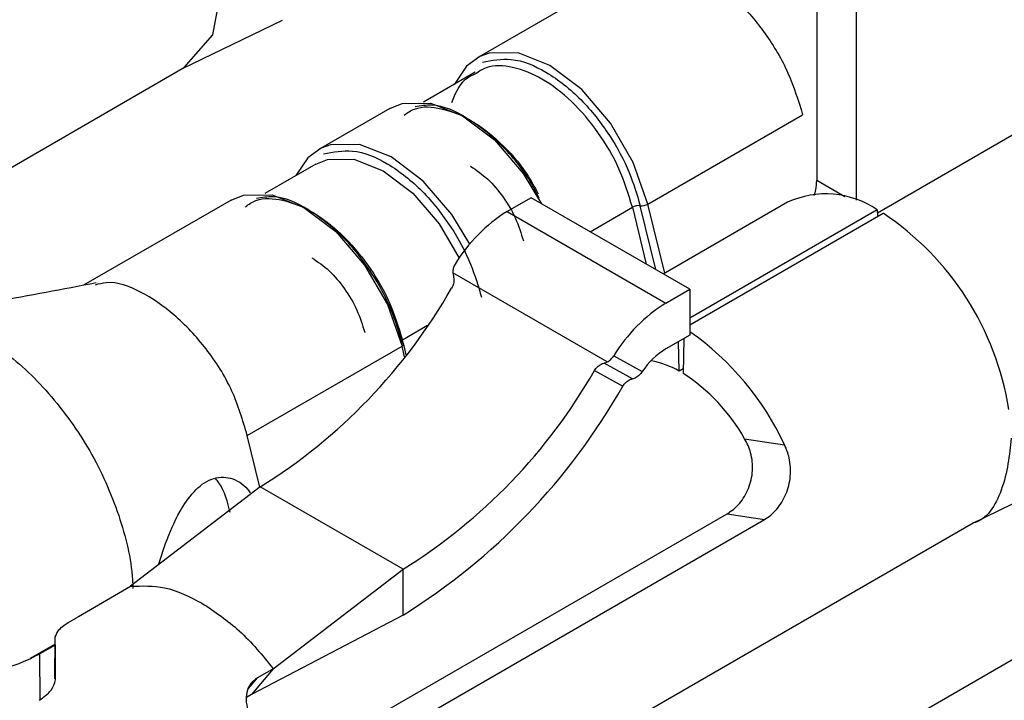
# Model space of a CAD drawing. Extents: x 897.4 to 914.4, y -8.5 to 2.5.
# Tile 9 of 36: x 906.0884 to 906.1318, y -3.1357 to -3.1057. Entities that reach past the tile are written whole.
import ezdxf

# ---------------------------------------------------------------- set-up
doc = ezdxf.new("R2010")
doc.units = 0
doc.header["$LTSCALE"] = 4
doc.header["$MEASUREMENT"] = 0
doc.layers.get('0').update_dxf_attribs({"linetype": 'CONTINUOUS'})

msp = doc.modelspace()

# ---------------------------------------------------------------- linework, layer by layer
at = {"color": 7, "linetype": 'Continuous', "lineweight": 25}
for p, q in [((906.123536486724, -3.10160836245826), (906.123536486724, -3.11276608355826)), ((906.125286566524, -3.113642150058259), (906.125286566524, -3.102618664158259)), ((906.115399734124, -3.103419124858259), (906.108548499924, -3.107374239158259)), ((906.095562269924, -3.107825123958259), (906.099962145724, -3.10569796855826)), ((906.0525552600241, -3.13265257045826), (906.095641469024, -3.107779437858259)), ((906.108463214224, -3.107995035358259), (906.106183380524, -3.109311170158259)), ((906.104698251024, -3.10959691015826), (906.101548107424, -3.11141548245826)), ((906.116091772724, -3.11381558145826), (906.122917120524, -3.10987539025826)), ((906.101445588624, -3.11204621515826), (906.099182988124, -3.11335237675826)), ((906.097697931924, -3.113638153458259), (906.091188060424, -3.117396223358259)), ((906.110935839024, -3.113530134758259), (906.109885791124, -3.114136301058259)), ((906.117936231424, -3.11757134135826), (906.110935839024, -3.113530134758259)), ((906.122253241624, -3.11373282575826), (906.116770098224, -3.116898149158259)), ((906.109885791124, -3.114136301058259), (906.116886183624, -3.11817750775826)), ((906.126211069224, -3.114066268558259), (906.117936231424, -3.118843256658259)), ((906.126211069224, -3.114066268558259), (906.126216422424, -3.11435310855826)), ((906.117936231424, -3.119133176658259), (906.126462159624, -3.114211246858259)), ((906.107480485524, -3.11684630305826), (906.107505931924, -3.11698944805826)), ((906.114292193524, -3.12077864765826), (906.107480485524, -3.11684630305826)), ((906.116886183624, -3.11817750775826), (906.117936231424, -3.11757134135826)), ((906.117936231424, -3.11757134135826), (906.117936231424, -3.11959227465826)), ((906.117936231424, -3.11959227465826), (906.116886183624, -3.120198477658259)), ((906.117667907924, -3.11974715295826), (906.117638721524, -3.121281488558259)), ((906.098415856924, -3.124019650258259), (906.105241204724, -3.120079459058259)), ((906.105429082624, -3.120456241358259), (906.105302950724, -3.11993690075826)), ((906.117463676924, -3.12118043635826), (906.117439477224, -3.11987904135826)), ((906.114583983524, -3.120503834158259), (906.115841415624, -3.121201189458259)), ((906.1141563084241, -3.120828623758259), (906.114292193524, -3.12077864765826)), ((906.115406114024, -3.12152179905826), (906.1141563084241, -3.120828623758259)), ((906.117642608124, -3.121077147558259), (906.117463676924, -3.12118043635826)), ((906.113731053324, -3.12115480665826), (906.114981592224, -3.12184834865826)), ((906.115406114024, -3.12152179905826), (906.115542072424, -3.12147178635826)), ((906.098969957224, -3.126301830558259), (906.098415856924, -3.124019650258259)), ((906.120356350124, -3.124163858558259), (906.122121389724, -3.124438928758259)), ((906.130360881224, -3.12791389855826), (906.134760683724, -3.12578674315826)), ((906.098987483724, -3.12628841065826), (906.093259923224, -3.130674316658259)), ((906.105287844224, -3.12992551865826), (906.098987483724, -3.12628841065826)), ((906.099806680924, -3.138893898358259), (906.119582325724, -3.127477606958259)), ((906.119582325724, -3.127477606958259), (906.121226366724, -3.127733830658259)), ((906.087353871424, -3.15274134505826), (906.130440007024, -3.127868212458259)), ((906.101135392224, -3.13933213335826), (906.121226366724, -3.127733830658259)), ((906.094498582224, -3.129725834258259), (906.094810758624, -3.128786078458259)), ((906.099560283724, -3.13431142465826), (906.105287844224, -3.12992551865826)), ((906.105287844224, -3.131946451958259), (906.105287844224, -3.12992551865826)), ((906.090963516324, -3.13200002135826), (906.093259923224, -3.130674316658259)), ((906.105287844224, -3.131946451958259), (906.098605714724, -3.135454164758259)), ((906.089938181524, -3.133268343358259), (906.0892622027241, -3.13365854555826)), ((906.089921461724, -3.13475347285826), (906.089942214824, -3.13290905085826)), ((906.132496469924, -3.133726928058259), (906.125986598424, -3.13748499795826)), ((906.099560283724, -3.13431142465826), (906.098605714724, -3.135454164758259)), ((906.099560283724, -3.13431142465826), (906.098860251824, -3.134715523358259)), ((906.098605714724, -3.135454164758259), (906.098382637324, -3.135582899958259))]:
    msp.add_line(p, q, dxfattribs=at)
at = {"color": 8, "linetype": 'Continuous', "lineweight": 25}
for p, q in [((906.134037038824, -3.109692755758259), (906.126213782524, -3.114209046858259)), ((906.124784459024, -3.113486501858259), (906.123536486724, -3.11276608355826)), ((906.113536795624, -3.11503161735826), (906.115408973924, -3.113950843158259)), ((906.115408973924, -3.113950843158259), (906.116019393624, -3.11646475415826)), ((906.116435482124, -3.116704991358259), (906.115750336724, -3.11388323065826)), ((906.116831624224, -3.11686265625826), (906.116091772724, -3.11381558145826)), ((906.106370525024, -3.11916863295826), (906.105258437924, -3.119810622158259)), ((906.105307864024, -3.120014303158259), (906.105258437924, -3.119810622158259)), ((906.105355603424, -3.120550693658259), (906.105241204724, -3.120079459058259)), ((906.089938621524, -3.133226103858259), (906.088833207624, -3.133864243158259)), ((906.089272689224, -3.13566851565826), (906.0892622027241, -3.13365854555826)), ((906.098473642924, -3.13517832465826), (906.098860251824, -3.134715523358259))]:
    msp.add_line(p, q, dxfattribs=at)
at = {"color": 7, "linetype": 'Continuous', "lineweight": 25, "flags": 128}
for points in [[(906.097313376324, -3.10405150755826), (906.096873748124, -3.106349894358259), (906.095621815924, -3.10779076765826), (906.095621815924, -3.10779076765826)], [(906.108671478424, -3.107308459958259), (906.108086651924, -3.107731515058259), (906.107558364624, -3.10851738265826)], [(906.104698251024, -3.10959691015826), (906.105242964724, -3.109374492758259), (906.106510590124, -3.109361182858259), (906.1079154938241, -3.109915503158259), (906.109320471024, -3.110983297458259), (906.110588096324, -3.11246021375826), (906.111396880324, -3.113796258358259)], [(906.101671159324, -3.111349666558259), (906.101086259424, -3.111772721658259), (906.100557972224, -3.112558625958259)], [(906.097697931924, -3.113638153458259), (906.098242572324, -3.113415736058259), (906.099510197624, -3.11340238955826), (906.100915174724, -3.113956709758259), (906.102320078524, -3.115024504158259), (906.103587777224, -3.116501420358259), (906.104594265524, -3.118243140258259), (906.105241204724, -3.120079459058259)]]:
    msp.add_lwpolyline(points, dxfattribs=at)
at = {"color": 8, "linetype": 'Continuous', "lineweight": 25, "flags": 128}
for points in [[(906.116091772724, -3.11381558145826), (906.115444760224, -3.111979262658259), (906.114438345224, -3.110237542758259), (906.113170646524, -3.10876062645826), (906.1117657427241, -3.107692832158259), (906.110360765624, -3.107138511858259), (906.109093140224, -3.10715182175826), (906.108671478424, -3.107308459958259)], [(906.108227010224, -3.115576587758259), (906.107437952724, -3.114278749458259), (906.106170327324, -3.112801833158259), (906.104765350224, -3.111734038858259), (906.103360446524, -3.111179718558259), (906.102092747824, -3.111193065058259), (906.101671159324, -3.111349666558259)], [(906.101445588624, -3.11204621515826), (906.101948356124, -3.111840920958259), (906.103118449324, -3.11182863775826), (906.104415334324, -3.11234031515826), (906.105712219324, -3.113325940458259), (906.1068823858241, -3.11468926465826), (906.107761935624, -3.116191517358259)]]:
    msp.add_lwpolyline(points, dxfattribs=at)
at = {"color": 7, "linetype": 'Continuous', "lineweight": 25}
for centre, radius, start, end in [((906.123937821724, -3.117393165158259), 0.0040293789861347, 55.65545112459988, 114.7130752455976), ((906.113558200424, -3.120072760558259), 0.0069805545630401, 121.7417410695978, 148.8573917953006), ((906.115683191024, -3.11443976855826), 0.0005605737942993, 83.12057765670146, 119.2861776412), ((906.115817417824, -3.11332633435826), 0.0005609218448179, 263.1315134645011, 299.2823922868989), ((906.119335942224, -3.124891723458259), 0.0128396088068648, 9.067035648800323, 56.28802724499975), ((906.085895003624, -3.10523530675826), 0.0247920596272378, 301.8766069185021, 330.3027907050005), ((906.120559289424, -3.124114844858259), 0.0069816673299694, 121.7428130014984, 148.8544948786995), ((906.1108058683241, -3.129673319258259), 0.012467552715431, 24.82455327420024, 55.11622384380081), ((906.118655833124, -3.123088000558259), 0.0033883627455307, 121.4848275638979, 146.1617396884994), ((906.115495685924, -3.124609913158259), 0.0039540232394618, 60.15082039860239, 79.29722069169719), ((906.092194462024, -3.108871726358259), 0.0247931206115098, 301.8775371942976, 330.3023577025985), ((906.113164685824, -3.128222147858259), 0.008257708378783, 29.43623746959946, 57.19366629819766), ((906.090296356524, -3.10785342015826), 0.0283763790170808, 301.891251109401, 330.4495739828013), ((905.970438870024, -3.134656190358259), 0.1195161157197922, 359.9753526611, 0.8376048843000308)]:
    msp.add_arc(centre, radius, start, end, dxfattribs=at)
for points, knots in [([(906.1154133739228, -3.103502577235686), (906.1155769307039, -3.103391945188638), (906.1160961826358, -3.103040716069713), (906.1173036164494, -3.103152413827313), (906.118697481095, -3.103727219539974), (906.1200868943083, -3.104819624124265), (906.1213195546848, -3.106281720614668), (906.1223335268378, -3.107989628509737), (906.1227247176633, -3.109253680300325), (906.1229171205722, -3.109875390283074)], [0, 0, 0, 0, 0.0528455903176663, 0.1677715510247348, 0.3046981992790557, 0.4646754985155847, 0.6411280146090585, 0.8234927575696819, 1, 1, 1, 1]), ([(906.108482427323, -3.108068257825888), (906.1083182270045, -3.108147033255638), (906.1077944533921, -3.108398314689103), (906.1075738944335, -3.108956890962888), (906.1074224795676, -3.109340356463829)], [0, 0, 0, 0, 0.3134948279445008, 1, 1, 1, 1]), ([(906.1053322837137, -3.109886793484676), (906.1054832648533, -3.109784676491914), (906.1059626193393, -3.109460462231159), (906.1070767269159, -3.109563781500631), (906.1083656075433, -3.11009321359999), (906.1096376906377, -3.111107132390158), (906.110634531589, -3.112224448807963), (906.111083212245, -3.11305405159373), (906.11124640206, -3.113355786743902)], [0, 0, 0, 0, 0.0712189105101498, 0.2261150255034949, 0.4106442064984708, 0.6262536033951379, 0.8640645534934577, 1, 1, 1, 1]), ([(906.1112900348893, -3.113553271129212), (906.111164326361, -3.113303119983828), (906.1107344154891, -3.112447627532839), (906.1096852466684, -3.111189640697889), (906.1082378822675, -3.110027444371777), (906.1068567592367, -3.109355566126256), (906.1060649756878, -3.109482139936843), (906.105819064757, -3.109521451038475)], [0, 0, 0, 0, 0.1165497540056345, 0.3985887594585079, 0.6701504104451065, 0.8975558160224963, 1, 1, 1, 1]), ([(906.1082655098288, -3.112138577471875), (906.108527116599, -3.112319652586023), (906.1090772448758, -3.112700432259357), (906.109732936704, -3.113504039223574), (906.110281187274, -3.11441911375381), (906.1104914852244, -3.115100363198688), (906.1105949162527, -3.11543542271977)], [0, 0, 0, 0, 0.2300981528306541, 0.4838693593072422, 0.7461510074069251, 1, 1, 1, 1]), ([(906.1234275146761, -3.113437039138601), (906.1234528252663, -3.113353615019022), (906.1235190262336, -3.113135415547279), (906.123529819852, -3.112907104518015), (906.1235364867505, -3.112766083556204)], [0, 0, 0, 0, 0.3823296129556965, 1, 1, 1, 1]), ([(906.0983318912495, -3.113928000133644), (906.0984828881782, -3.113825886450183), (906.0989622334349, -3.11350172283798), (906.1000767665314, -3.113604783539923), (906.1013634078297, -3.114135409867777), (906.1026459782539, -3.115143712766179), (906.1037837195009, -3.116493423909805), (906.104719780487, -3.118069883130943), (906.1050808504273, -3.119236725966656), (906.1052584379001, -3.119810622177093)], [0, 0, 0, 0, 0.0528497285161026, 0.1677733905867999, 0.3046982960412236, 0.4646797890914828, 0.6411249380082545, 0.8234920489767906, 1, 1, 1, 1]), ([(906.1052497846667, -3.119945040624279), (906.1051031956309, -3.119453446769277), (906.1047798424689, -3.118369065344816), (906.1039080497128, -3.11677502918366), (906.1026973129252, -3.115224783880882), (906.101234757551, -3.114070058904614), (906.0998566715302, -3.11339670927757), (906.099064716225, -3.113523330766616), (906.0988187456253, -3.113562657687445)], [0, 0, 0, 0, 0.1574933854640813, 0.3474065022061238, 0.5557431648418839, 0.7563485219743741, 0.9243251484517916, 1, 1, 1, 1]), ([(906.1012651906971, -3.116179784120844), (906.1015267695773, -3.116360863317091), (906.1020768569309, -3.116741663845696), (906.1027325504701, -3.117545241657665), (906.1032807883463, -3.118460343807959), (906.1034911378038, -3.119141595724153), (906.103594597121, -3.119476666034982)], [0, 0, 0, 0, 0.2300839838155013, 0.4838551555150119, 0.746136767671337, 1, 1, 1, 1]), ([(906.1075836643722, -3.116462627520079), (906.1075510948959, -3.116523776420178), (906.10748715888, -3.116643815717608), (906.1074826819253, -3.116779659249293), (906.1074804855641, -3.116846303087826)], [0, 0, 0, 0, 0.5094073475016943, 1, 1, 1, 1]), ([(906.0984158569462, -3.124019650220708), (906.0982151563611, -3.123347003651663), (906.0978079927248, -3.121982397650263), (906.0966656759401, -3.120188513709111), (906.0952790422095, -3.118702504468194), (906.0938156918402, -3.117678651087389), (906.0925316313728, -3.117170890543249), (906.0918688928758, -3.117342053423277), (906.0917057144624, -3.117384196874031)], [0, 0, 0, 0, 0.2062560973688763, 0.4184341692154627, 0.6211886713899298, 0.8000450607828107, 0.950767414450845, 1, 1, 1, 1]), ([(906.1075059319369, -3.11698944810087), (906.1075185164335, -3.117052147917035), (906.1075444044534, -3.117181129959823), (906.1075086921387, -3.117365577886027), (906.1074544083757, -3.117471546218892), (906.1074307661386, -3.117517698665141)], [0, 0, 0, 0, 0.348092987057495, 0.7160745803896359, 1, 1, 1, 1]), ([(906.0917538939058, -3.11729000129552), (906.0902754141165, -3.117571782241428), (906.087393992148, -3.118120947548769), (906.0845039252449, -3.118622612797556), (906.0830967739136, -3.118866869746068)], [0, 0, 0, 0, 0.5131076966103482, 1, 1, 1, 1]), ([(906.0820896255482, -3.119354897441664), (906.0824564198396, -3.119147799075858), (906.0834320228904, -3.118596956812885), (906.0854676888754, -3.119043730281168), (906.0876746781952, -3.120166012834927), (906.089766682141, -3.122163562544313), (906.0915581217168, -3.124649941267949), (906.0927959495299, -3.127452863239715), (906.0933221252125, -3.129553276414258), (906.0933637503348, -3.130647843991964), (906.0933686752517, -3.130777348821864)], [0, 0, 0, 0, 0.067676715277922, 0.1800071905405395, 0.3182870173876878, 0.4770655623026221, 0.6485407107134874, 0.8199032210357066, 0.97869167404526, 1, 1, 1, 1]), ([(906.1052584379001, -3.119810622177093), (906.1052395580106, -3.119822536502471), (906.1052082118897, -3.119842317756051), (906.1051751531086, -3.11988840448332), (906.1052005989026, -3.119934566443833), (906.1052313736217, -3.119941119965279), (906.1052497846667, -3.119945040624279)], [0, 0, 0, 0, 0.334299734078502, 0.5550350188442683, 0.7337986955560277, 1, 1, 1, 1]), ([(906.1052412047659, -3.120079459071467), (906.1052600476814, -3.120067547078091), (906.1052913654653, -3.120047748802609), (906.1053245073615, -3.120001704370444), (906.1052990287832, -3.119955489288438), (906.1052682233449, -3.119948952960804), (906.1052497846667, -3.119945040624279)], [0, 0, 0, 0, 0.333816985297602, 0.5548190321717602, 0.7335357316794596, 1, 1, 1, 1]), ([(906.1142921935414, -3.120778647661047), (906.1143489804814, -3.120743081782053), (906.1144643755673, -3.120670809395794), (906.1145436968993, -3.120560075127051), (906.114583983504, -3.120503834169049)], [0, 0, 0, 0, 0.4921088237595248, 1, 1, 1, 1]), ([(906.1137310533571, -3.12115480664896), (906.1137711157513, -3.121098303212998), (906.1138498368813, -3.120987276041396), (906.1140018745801, -3.120876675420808), (906.1141109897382, -3.120842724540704), (906.1141563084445, -3.120828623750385)], [0, 0, 0, 0, 0.3772960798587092, 0.7413729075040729, 1, 1, 1, 1]), ([(906.114981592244, -3.121848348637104), (906.1150215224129, -3.12179177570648), (906.1150999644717, -3.121680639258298), (906.1152517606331, -3.121569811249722), (906.1153608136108, -3.121535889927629), (906.1154061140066, -3.121521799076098)], [0, 0, 0, 0, 0.3773858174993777, 0.7413672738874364, 1, 1, 1, 1]), ([(906.1158414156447, -3.121201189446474), (906.1157995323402, -3.121255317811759), (906.1157159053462, -3.121363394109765), (906.1155999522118, -3.121435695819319), (906.115542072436, -3.121471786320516)], [0, 0, 0, 0, 0.5008347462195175, 1, 1, 1, 1]), ([(906.1195823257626, -3.127477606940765), (906.1196784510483, -3.12741487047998), (906.1198784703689, -3.127284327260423), (906.1201341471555, -3.127021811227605), (906.120358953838, -3.126710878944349), (906.1205348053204, -3.126360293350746), (906.1206570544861, -3.12597517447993), (906.1207144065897, -3.125577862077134), (906.1207054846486, -3.125173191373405), (906.1206341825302, -3.124802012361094), (906.1205170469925, -3.12446098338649), (906.1204102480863, -3.124263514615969), (906.1203563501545, -3.124163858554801)], [0, 0, 0, 0, 0.09118663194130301, 0.1897428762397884, 0.2896429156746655, 0.3958956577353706, 0.5005964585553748, 0.6101425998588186, 0.7140421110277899, 0.8214752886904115, 0.9099043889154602, 1, 1, 1, 1]), ([(906.1321119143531, -3.124140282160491), (906.1320386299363, -3.124889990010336), (906.1319055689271, -3.126251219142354), (906.1310478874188, -3.127775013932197), (906.1304201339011, -3.127879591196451), (906.1304199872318, -3.127879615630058)], [0, 0, 0, 0, 0.5507001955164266, 0.9998950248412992, 1, 1, 1, 1]), ([(906.1212263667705, -3.127733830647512), (906.1213225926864, -3.12767102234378), (906.1215228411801, -3.12754031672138), (906.121778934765, -3.127277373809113), (906.12200505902, -3.126966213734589), (906.122184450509, -3.1266151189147), (906.1223136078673, -3.126229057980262), (906.1223824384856, -3.12582763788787), (906.1223889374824, -3.125415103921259), (906.1223357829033, -3.125045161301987), (906.1222442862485, -3.124716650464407), (906.1221625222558, -3.12453188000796), (906.1221213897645, -3.124438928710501)], [0, 0, 0, 0, 0.0921559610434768, 0.1917788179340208, 0.2929033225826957, 0.4005985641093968, 0.507359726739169, 0.6190475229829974, 0.7266858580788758, 0.8377398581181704, 0.9183728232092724, 1, 1, 1, 1]), ([(906.0948107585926, -3.128786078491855), (906.0950031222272, -3.128302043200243), (906.0953264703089, -3.12748841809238), (906.0960012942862, -3.126499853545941), (906.0967674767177, -3.125871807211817), (906.0977148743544, -3.125821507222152), (906.0982951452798, -3.126193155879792), (906.098499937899, -3.12649274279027), (906.0985375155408, -3.12654771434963)], [0, 0, 0, 0, 0.2834070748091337, 0.4763849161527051, 0.6518874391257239, 0.8017294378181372, 0.9636190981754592, 1, 1, 1, 1]), ([(906.0976602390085, -3.127426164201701), (906.0975483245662, -3.126959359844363), (906.0974183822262, -3.126417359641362), (906.0970742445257, -3.12599584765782), (906.0970264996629, -3.125937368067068)], [0, 0, 0, 0, 0.861262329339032, 1, 1, 1, 1]), ([(906.0932599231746, -3.130674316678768), (906.0937708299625, -3.1306576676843), (906.0948830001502, -3.130621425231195), (906.0958742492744, -3.13113548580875), (906.0964101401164, -3.131413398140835)], [0, 0, 0, 0, 0.4593782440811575, 1, 1, 1, 1]), ([(906.0964101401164, -3.131413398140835), (906.0969793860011, -3.131797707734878), (906.0981744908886, -3.132604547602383), (906.0990839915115, -3.133724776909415), (906.0995602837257, -3.134311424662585)], [0, 0, 0, 0, 0.4763145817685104, 1, 1, 1, 1]), ([(906.0899422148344, -3.132909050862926), (906.0899900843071, -3.132800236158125), (906.0901189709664, -3.132507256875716), (906.0905411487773, -3.132260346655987), (906.0908357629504, -3.13207876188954), (906.0909635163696, -3.132000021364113)], [0, 0, 0, 0, 0.2507360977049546, 0.6750970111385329, 1, 1, 1, 1]), ([(906.08926220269, -3.133658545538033), (906.0889836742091, -3.13380020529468), (906.0884692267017, -3.134061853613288), (906.0878832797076, -3.134263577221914), (906.0874201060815, -3.134181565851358), (906.0874001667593, -3.134073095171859), (906.0873975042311, -3.134058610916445)], [0, 0, 0, 0, 0.4551742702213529, 0.8407157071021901, 0.9787305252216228, 1, 1, 1, 1]), ([(906.0892304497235, -3.135704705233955), (906.0894224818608, -3.135572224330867), (906.0897513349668, -3.135345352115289), (906.0899456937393, -3.134934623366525), (906.089953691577, -3.134738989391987), (906.089954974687, -3.134707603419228)], [0, 0, 0, 0, 0.5409385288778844, 0.9263517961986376, 1, 1, 1, 1]), ([(906.0988602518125, -3.134715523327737), (906.0987517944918, -3.134796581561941), (906.0985329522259, -3.134960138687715), (906.0983665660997, -3.135360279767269), (906.0983511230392, -3.135804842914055), (906.0984561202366, -3.136215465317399), (906.0985842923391, -3.136454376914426), (906.0986377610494, -3.13655404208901)], [0, 0, 0, 0, 0.1943565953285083, 0.3921675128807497, 0.6053385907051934, 0.8353617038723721, 1, 1, 1, 1])]:
    msp.add_open_spline(points, degree=3, knots=knots, dxfattribs=at)
at = {"color": 8, "linetype": 'Continuous', "lineweight": 25}
for points, knots in [([(906.1154089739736, -3.113950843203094), (906.1152313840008, -3.113376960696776), (906.1148703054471, -3.112210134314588), (906.113934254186, -3.110633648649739), (906.1127964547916, -3.109283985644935), (906.1115139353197, -3.108275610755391), (906.1102272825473, -3.107744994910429), (906.1091127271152, -3.107641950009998), (906.1086333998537, -3.107966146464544), (906.108482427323, -3.108068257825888)], [0, 0, 0, 0, 0.176504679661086, 0.3588719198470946, 0.5353246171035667, 0.6953004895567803, 0.8322254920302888, 0.9471564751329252, 1, 1, 1, 1]), ([(906.1087849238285, -3.10755188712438), (906.1092106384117, -3.107473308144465), (906.1101833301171, -3.107293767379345), (906.111736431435, -3.10799299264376), (906.1131975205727, -3.109167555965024), (906.114408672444, -3.110712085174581), (906.1152803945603, -3.112307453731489), (906.1156037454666, -3.113391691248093), (906.1157503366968, -3.113883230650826)], [0, 0, 0, 0, 0.1239136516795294, 0.2831234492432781, 0.4732612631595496, 0.670724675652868, 0.8507229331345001, 1, 1, 1, 1]), ([(906.1017846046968, -3.111593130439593), (906.1022102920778, -3.111514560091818), (906.1031829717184, -3.111335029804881), (906.1047361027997, -3.112034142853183), (906.106197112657, -3.113208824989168), (906.1074084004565, -3.114753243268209), (906.1082799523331, -3.116348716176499), (906.1086033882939, -3.117432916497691), (906.1087500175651, -3.117924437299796)], [0, 0, 0, 0, 0.1239070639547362, 0.283122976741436, 0.4732559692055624, 0.6707246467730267, 0.8507234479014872, 1, 1, 1, 1])]:
    msp.add_open_spline(points, degree=3, knots=knots, dxfattribs=at)

doc.saveas('drawing.dxf')
